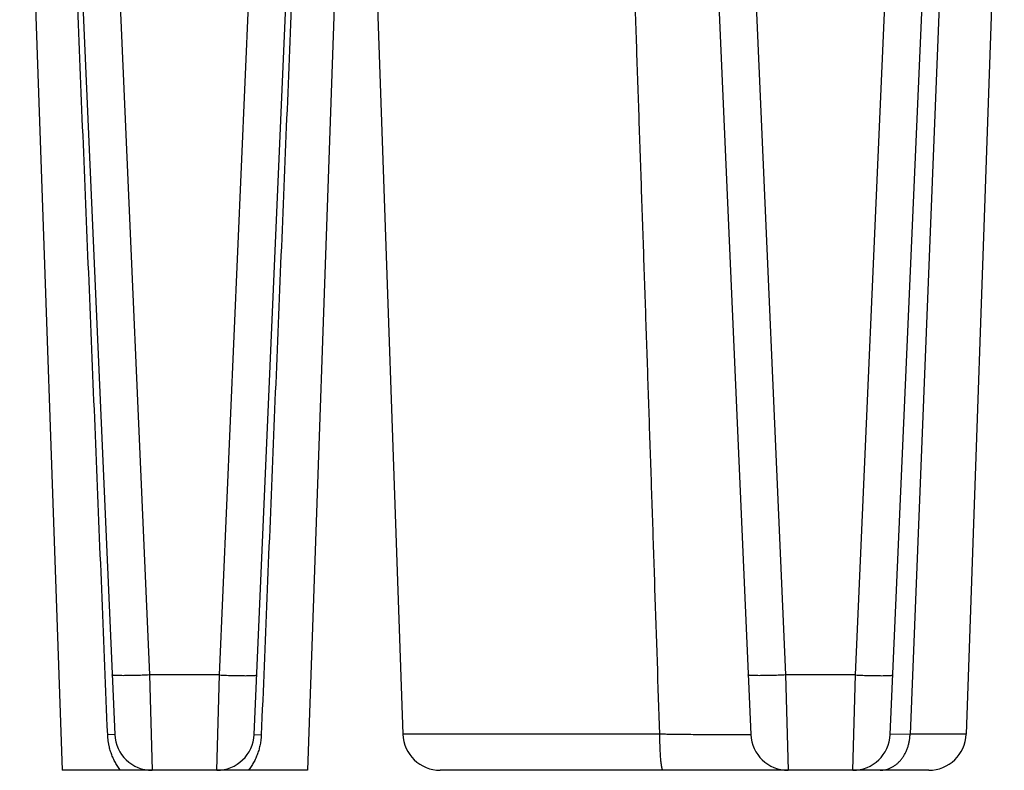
# Model space of a CAD drawing. Header units: inches. Extents: x 0 to 34, y 0 to 22.
# Tile 144 of 224: x 14.79 to 15.58, y 9.041 to 9.643. Entities that reach past the tile are written whole.
import ezdxf

# ---------------------------------------------------------------- set-up
doc = ezdxf.new("R2010")
doc.units = ezdxf.units.IN
doc.header["$LTSCALE"] = 1.87
doc.header["$MEASUREMENT"] = 0
doc.layers.get('0').update_dxf_attribs({"linetype": 'CONTINUOUS'})

msp = doc.modelspace()

# ---------------------------------------------------------------- linework, layer by layer
at = {"color": 7, "linetype": 'CONTINUOUS'}
for p, q in [((14.85392, 10.04447), (14.89441, 9.11718)), ((14.95049, 9.11718), (14.99098, 10.04447)), ((15.36429, 10.04447), (15.40478, 9.11718)), ((15.46087, 9.11718), (15.50135, 10.04447)), ((14.79027, 10.01577), (14.82432, 9.04067)), ((15.05539, 10.01627), (15.02132, 9.04067)), ((15.06503, 10.00586), (15.09772, 9.06962)), ((14.82807, 9.95015), (14.86652, 9.06936)), ((14.97837, 9.06936), (15.01681, 9.94963)), ((15.33846, 9.94963), (15.3769, 9.06936)), ((15.48875, 9.06936), (15.52718, 9.94963)), ((15.53975, 9.94796), (15.50467, 9.06962)), ((15.58031, 9.94796), (15.54964, 9.06962)), ((14.95049, 9.11718), (14.89441, 9.11718)), ((14.89441, 9.11718), (14.89649, 9.04067)), ((14.9484, 9.04067), (14.95049, 9.11718)), ((15.46087, 9.11718), (15.40478, 9.11718)), ((15.40478, 9.11718), (15.40687, 9.04067)), ((15.45878, 9.04067), (15.46087, 9.11718)), ((14.86652, 9.06936), (14.86087, 9.06923)), ((14.97837, 9.06936), (14.98412, 9.06923)), ((15.30389, 9.06962), (15.09772, 9.06962)), ((15.50467, 9.06962), (15.48875, 9.06936)), ((15.54964, 9.06962), (15.50467, 9.06962)), ((15.02132, 9.04067), (14.82432, 9.04067)), ((15.51966, 9.04067), (15.12771, 9.04067)), ((15.40677, 9.04067), (15.40675, 9.04067))]:
    msp.add_line(p, q, dxfattribs=at)
for centre, start, end in [((14.89649, 9.07067), 182.5, 270), ((14.9484, 9.07067), 270, 357.49989), ((15.12771, 9.07067), 182, 270), ((15.40687, 9.07067), 182.5, 270), ((15.45878, 9.07067), 270, 357.49989), ((15.51966, 9.07067), 270, 358)]:
    msp.add_arc(centre, 0.03, start, end, dxfattribs=at)
for points, knots in [([(15.30389, 9.06962), (15.3026, 9.10863), (15.30066, 9.16714), (15.29807, 9.24516), (15.29612, 9.30368), (15.29415, 9.36219), (15.29218, 9.42071), (15.2902, 9.47922), (15.28821, 9.53774), (15.28621, 9.59625), (15.2842, 9.65477), (15.28218, 9.71328), (15.27949, 9.7913), (15.27611, 9.88883), (15.27339, 9.96685), (15.27202, 10.00586)], [0, 0, 0, 0, 0.124994, 0.187491, 0.249989, 0.312488, 0.374987, 0.437486, 0.499986, 0.562486, 0.624987, 0.687488, 0.74999, 0.874994, 1, 1, 1, 1]), ([(14.86087, 9.06923), (14.85788, 9.14252), (14.85187, 9.28909), (14.84279, 9.50896), (14.83366, 9.72883), (14.82753, 9.87541), (14.82446, 9.9487)], [0, 0, 0, 0, 0.249994, 0.499992, 0.749995, 1, 1, 1, 1]), ([(15.02051, 9.9487), (15.01744, 9.87541), (15.01132, 9.72883), (15.00219, 9.50896), (14.99311, 9.28909), (14.98711, 9.14252), (14.98412, 9.06923)], [0, 0, 0, 0, 0.250005, 0.500008, 0.750006, 1, 1, 1, 1]), ([(14.89441, 9.11718), (14.89246, 9.11709), (14.88956, 9.11698), (14.88574, 9.11685), (14.88299, 9.11677), (14.88034, 9.11671), (14.87783, 9.11667), (14.87547, 9.11664), (14.8733, 9.11663), (14.87133, 9.11664), (14.86983, 9.11666), (14.86874, 9.11669), (14.86801, 9.11671), (14.86735, 9.11674), (14.86676, 9.11677), (14.86622, 9.11681), (14.86582, 9.11684), (14.86554, 9.11687), (14.86535, 9.1169), (14.86518, 9.11692), (14.86503, 9.11694), (14.86489, 9.11697), (14.86477, 9.117), (14.86467, 9.11702), (14.86459, 9.11705), (14.86452, 9.11708), (14.86448, 9.11711), (14.86446, 9.11713), (14.86445, 9.11714), (14.86444, 9.11716), (14.86444, 9.11717), (14.86444, 9.11718)], [0, 0, 0, 0, 0.194452, 0.289318, 0.381392, 0.469791, 0.553669, 0.632223, 0.7047, 0.770411, 0.828728, 0.854939, 0.879102, 0.901159, 0.92106, 0.938762, 0.954225, 0.961108, 0.967422, 0.973163, 0.97833, 0.982925, 0.986947, 0.990401, 0.993296, 0.995646, 0.997484, 0.998232, 0.998883, 0.999462, 1, 1, 1, 1]), ([(14.95049, 9.11718), (14.95244, 9.11709), (14.95533, 9.11698), (14.95915, 9.11685), (14.96191, 9.11677), (14.96456, 9.11671), (14.96707, 9.11667), (14.96942, 9.11664), (14.9716, 9.11663), (14.97357, 9.11664), (14.97507, 9.11666), (14.97616, 9.11669), (14.97688, 9.11671), (14.97755, 9.11674), (14.97814, 9.11677), (14.97867, 9.11681), (14.97907, 9.11684), (14.97936, 9.11687), (14.97955, 9.1169), (14.97972, 9.11692), (14.97987, 9.11694), (14.98001, 9.11697), (14.98013, 9.117), (14.98023, 9.11702), (14.98031, 9.11705), (14.98037, 9.11708), (14.98042, 9.11711), (14.98044, 9.11713), (14.98045, 9.11714), (14.98046, 9.11716), (14.98046, 9.11717), (14.98046, 9.11718)], [0, 0, 0, 0, 0.194452, 0.289318, 0.381392, 0.469791, 0.553669, 0.632223, 0.7047, 0.770411, 0.828728, 0.854939, 0.879102, 0.901159, 0.92106, 0.938762, 0.954225, 0.961108, 0.967422, 0.973163, 0.97833, 0.982925, 0.986947, 0.990401, 0.993296, 0.995646, 0.997484, 0.998232, 0.998883, 0.999462, 1, 1, 1, 1]), ([(15.40478, 9.11718), (15.40283, 9.11709), (15.39994, 9.11698), (15.39612, 9.11685), (15.39336, 9.11677), (15.39071, 9.11671), (15.3882, 9.11667), (15.38585, 9.11664), (15.38368, 9.11663), (15.38171, 9.11664), (15.3802, 9.11666), (15.37911, 9.11669), (15.37839, 9.11671), (15.37773, 9.11674), (15.37713, 9.11677), (15.3766, 9.11681), (15.3762, 9.11684), (15.37591, 9.11687), (15.37573, 9.1169), (15.37555, 9.11692), (15.3754, 9.11694), (15.37526, 9.11697), (15.37515, 9.117), (15.37505, 9.11702), (15.37496, 9.11705), (15.3749, 9.11708), (15.37486, 9.11711), (15.37483, 9.11713), (15.37482, 9.11714), (15.37481, 9.11716), (15.37481, 9.11717), (15.37481, 9.11718)], [0, 0, 0, 0, 0.194452, 0.289318, 0.381392, 0.469791, 0.553669, 0.632223, 0.7047, 0.770411, 0.828728, 0.854939, 0.879102, 0.901159, 0.92106, 0.938762, 0.954225, 0.961108, 0.967422, 0.973163, 0.97833, 0.982925, 0.986947, 0.990401, 0.993296, 0.995646, 0.997484, 0.998232, 0.998883, 0.999462, 1, 1, 1, 1]), ([(15.46087, 9.11718), (15.46281, 9.11709), (15.46571, 9.11698), (15.46953, 9.11685), (15.47229, 9.11677), (15.47493, 9.11671), (15.47745, 9.11667), (15.4798, 9.11664), (15.48197, 9.11663), (15.48394, 9.11664), (15.48544, 9.11666), (15.48653, 9.11669), (15.48726, 9.11671), (15.48792, 9.11674), (15.48852, 9.11677), (15.48905, 9.11681), (15.48945, 9.11684), (15.48973, 9.11687), (15.48992, 9.1169), (15.49009, 9.11692), (15.49025, 9.11694), (15.49038, 9.11697), (15.4905, 9.117), (15.4906, 9.11702), (15.49068, 9.11705), (15.49075, 9.11708), (15.49079, 9.11711), (15.49081, 9.11713), (15.49083, 9.11714), (15.49083, 9.11716), (15.49084, 9.11717), (15.49084, 9.11718)], [0, 0, 0, 0, 0.194452, 0.289318, 0.381392, 0.469791, 0.553669, 0.632223, 0.7047, 0.770411, 0.828728, 0.854939, 0.879102, 0.901159, 0.92106, 0.938762, 0.954225, 0.961108, 0.967422, 0.973163, 0.97833, 0.982925, 0.986947, 0.990401, 0.993296, 0.995646, 0.997484, 0.998232, 0.998883, 0.999462, 1, 1, 1, 1]), ([(14.87127, 9.04067), (14.87088, 9.04115), (14.87012, 9.04214), (14.86904, 9.04368), (14.86802, 9.04526), (14.86706, 9.0469), (14.86617, 9.04858), (14.86534, 9.0503), (14.86457, 9.05206), (14.86388, 9.05386), (14.86325, 9.0557), (14.86269, 9.05757), (14.86228, 9.05915), (14.86199, 9.06042), (14.86179, 9.06138), (14.86161, 9.06235), (14.86145, 9.06332), (14.86131, 9.0643), (14.86118, 9.06528), (14.8611, 9.0661), (14.86104, 9.06676), (14.861, 9.06725), (14.86096, 9.06774), (14.86091, 9.0684), (14.86088, 9.0689), (14.86087, 9.06923)], [0, 0, 0, 0, 0.060495, 0.121217, 0.18219, 0.243435, 0.304975, 0.366823, 0.428989, 0.491471, 0.55426, 0.617337, 0.680677, 0.712437, 0.744252, 0.776116, 0.808024, 0.839969, 0.871945, 0.903942, 0.919947, 0.935955, 0.951966, 0.967979, 1, 1, 1, 1]), ([(14.98412, 9.06923), (14.98411, 9.0689), (14.98408, 9.06824), (14.98401, 9.06725), (14.98392, 9.06627), (14.98378, 9.06496), (14.98356, 9.06333), (14.98321, 9.06139), (14.9828, 9.05947), (14.98231, 9.05757), (14.98175, 9.05571), (14.98091, 9.05327), (14.97994, 9.05089), (14.97883, 9.04858), (14.97794, 9.0469), (14.97698, 9.04527), (14.97562, 9.04316), (14.97451, 9.04164), (14.97372, 9.04067)], [0, 0, 0, 0, 0.031996, 0.063992, 0.09598, 0.127952, 0.191821, 0.255548, 0.319091, 0.382411, 0.445476, 0.508259, 0.6329, 0.694778, 0.756358, 0.817654, 0.878681, 1, 1, 1, 1]), ([(15.3769, 9.06936), (15.3769, 9.06935), (15.3769, 9.06935), (15.37689, 9.06935), (15.37689, 9.06934), (15.37688, 9.06933), (15.37686, 9.06933), (15.37684, 9.06932), (15.37681, 9.06931), (15.37676, 9.0693), (15.3767, 9.06929), (15.37663, 9.06928), (15.37655, 9.06928), (15.37646, 9.06927), (15.37632, 9.06925), (15.37612, 9.06924), (15.37584, 9.06922), (15.37552, 9.06921), (15.37516, 9.06919), (15.37475, 9.06918), (15.37431, 9.06916), (15.37363, 9.06914), (15.37268, 9.06913), (15.37142, 9.06911), (15.36999, 9.06909), (15.36842, 9.06908), (15.36668, 9.06907), (15.3648, 9.06906), (15.36277, 9.06906), (15.3606, 9.06906), (15.35829, 9.06906), (15.35585, 9.06907), (15.35328, 9.06908), (15.34963, 9.0691), (15.34478, 9.06913), (15.33866, 9.06918), (15.33219, 9.06925), (15.32542, 9.06932), (15.31961, 9.0694), (15.31485, 9.06946), (15.31184, 9.0695), (15.3094, 9.06954), (15.30757, 9.06956), (15.30573, 9.06959), (15.3045, 9.06961), (15.30389, 9.06962)], [0, 0, 0, 0, 0.000075, 0.000166, 0.000281, 0.000427, 0.000605, 0.000818, 0.001346, 0.002017, 0.002832, 0.003791, 0.004896, 0.006146, 0.007541, 0.010767, 0.014575, 0.018961, 0.023926, 0.029465, 0.035577, 0.042258, 0.057314, 0.074602, 0.094086, 0.115724, 0.13947, 0.165273, 0.193077, 0.222823, 0.254447, 0.28788, 0.323051, 0.359882, 0.438206, 0.522175, 0.611065, 0.704106, 0.800499, 0.849693, 0.899413, 0.924436, 0.949551, 0.974744, 1, 1, 1, 1]), ([(15.30654, 9.04067), (15.30652, 9.04067), (15.30648, 9.04067), (15.30641, 9.0407), (15.30635, 9.04074), (15.30629, 9.04081), (15.30623, 9.04088), (15.30616, 9.04098), (15.3061, 9.04109), (15.30604, 9.04122), (15.30598, 9.04137), (15.30589, 9.04159), (15.30579, 9.04192), (15.30567, 9.04236), (15.30555, 9.04287), (15.30544, 9.04344), (15.30533, 9.04407), (15.30522, 9.04477), (15.30511, 9.04552), (15.30501, 9.04634), (15.30487, 9.04753), (15.30471, 9.04915), (15.30454, 9.05124), (15.30439, 9.05351), (15.30425, 9.05594), (15.30414, 9.0585), (15.30405, 9.06118), (15.30398, 9.06394), (15.30394, 9.06676), (15.30393, 9.06866), (15.30392, 9.06962)], [0, 0, 0, 0, 0.002166, 0.004485, 0.007084, 0.010053, 0.013451, 0.017319, 0.021682, 0.026556, 0.031954, 0.037882, 0.051342, 0.066951, 0.0847, 0.104567, 0.12652, 0.150518, 0.176512, 0.20445, 0.23427, 0.299295, 0.371015, 0.448787, 0.531908, 0.619625, 0.71114, 0.805619, 0.9022, 1, 1, 1, 1]), ([(15.48066, 9.04067), (15.48143, 9.04067), (15.48297, 9.04076), (15.48526, 9.04117), (15.48751, 9.04186), (15.48969, 9.04282), (15.49179, 9.04403), (15.49379, 9.04548), (15.49566, 9.04717), (15.49739, 9.04907), (15.49897, 9.05117), (15.50038, 9.05345), (15.50161, 9.05589), (15.50265, 9.05846), (15.50349, 9.06115), (15.50411, 9.06392), (15.50452, 9.06675), (15.50465, 9.06866), (15.50467, 9.06962)], [0, 0, 0, 0, 0.055596, 0.111475, 0.167905, 0.225127, 0.283344, 0.342712, 0.403338, 0.465278, 0.528537, 0.593074, 0.658803, 0.725601, 0.793312, 0.861753, 0.930722, 1, 1, 1, 1])]:
    msp.add_open_spline(points, degree=3, knots=knots, dxfattribs=at)

doc.saveas('drawing.dxf')
